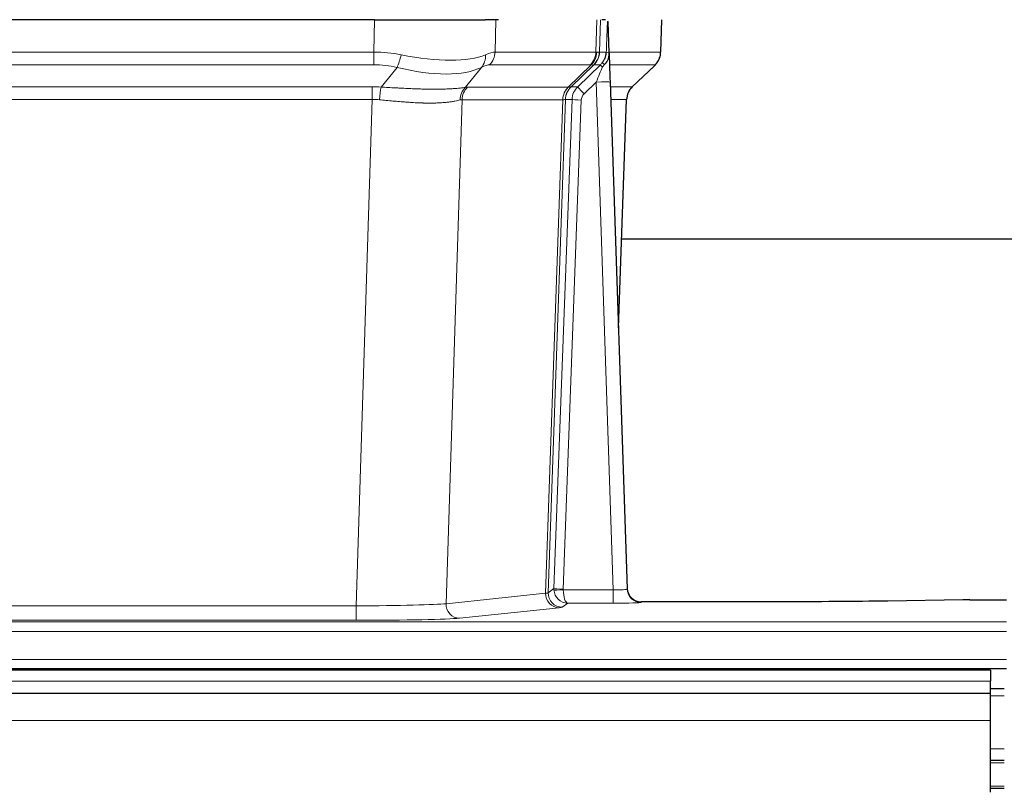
# Model space of a CAD drawing. Header units: millimetres. Extents: x 0 to 29700, y -16 to 21000.
# Tile 151 of 256: x 4353 to 4566, y 18544 to 18711. Entities that reach past the tile are written whole.
import ezdxf

# ---------------------------------------------------------------- set-up
doc = ezdxf.new("R2010")
doc.units = ezdxf.units.MM
doc.layers.add('1', color=7, linetype='Continuous', true_color=0xffffff)

msp = doc.modelspace()

# ---------------------------------------------------------------- linework, layer by layer
at = {"layer": '1', "color": 2, "linetype": 'Continuous', "lineweight": 25}
for p, q in [((4429.625, 18711.198), (4214.402, 18711.198)), ((4429.625, 18711.198), (4453.483, 18711.198)), ((4456.378, 18711.198), (4453.483, 18711.198)), ((4479.417, 18711.198), (4478.633, 18711.198)), ((4480.224, 18704.037), (4479.998, 18710.767)), ((4491.363, 18704.188), (4491.611, 18711.198)), ((4480.226, 18703.987), (4480.224, 18704.037)), ((4485.212, 18696.674), (4489.95, 18701.183)), ((4480.434, 18697.72), (4484.122, 18588.343)), ((4482.222, 18644.695), (4484.001, 18693.969)), ((4651.145, 18663.819), (4482.925, 18663.819)), ((4484.122, 18588.343), (4484.13, 18588.209)), ((4517.013, 18585.577), (4487.11, 18585.577)), ((4556.557, 18585.986), (4540.393, 18585.741)), ((4558.056, 18585.997), (4566.013, 18585.997)), ((4562.513, 18570.803), (3585.513, 18570.803)), ((4078.013, 18571.198), (4566.013, 18571.198)), ((4562.513, 18570.803), (4562.513, 18568.439)), ((4562.513, 18565.803), (4562.513, 18568.439)), ((4562.513, 18565.803), (3585.513, 18565.803)), ((4565.513, 18566.803), (4562.506, 18566.803)), ((4562.513, 18559.945), (4562.513, 18565.803)), ((4562.513, 18544.463), (4562.513, 18559.945)), ((4565.513, 18551.303), (4562.506, 18551.303)), ((4565.513, 18545.303), (4562.506, 18545.303))]:
    msp.add_line(p, q, dxfattribs=at)
at = {"layer": '1', "color": 4, "linetype": 'Continuous', "lineweight": 13}
for p, q in [((4429.434, 18704.204), (4429.625, 18711.198)), ((4455.807, 18711.198), (4455.616, 18704.204)), ((4477.363, 18704.204), (4477.606, 18711.198)), ((4478.392, 18711.198), (4478.148, 18704.204)), ((4491.347, 18704.204), (4491.594, 18711.198)), ((4214.592, 18704.204), (4429.434, 18704.204)), ((4429.434, 18701.466), (4429.434, 18704.204)), ((4455.616, 18704.204), (4477.363, 18704.204)), ((4478.148, 18704.204), (4479.61, 18704.204)), ((4480.219, 18704.204), (4491.347, 18704.204)), ((4429.434, 18701.466), (4214.592, 18701.466)), ((4431.005, 18696.639), (4434.458, 18700.908)), ((4452.657, 18700.908), (4449.163, 18696.59)), ((4476.181, 18701.466), (4454.433, 18701.466)), ((4471.401, 18696.658), (4476.347, 18701.454)), ((4476.892, 18701.454), (4472.001, 18696.71)), ((4473.438, 18696.716), (4478.365, 18701.466)), ((4478.365, 18701.466), (4476.93, 18701.466)), ((4490.128, 18701.466), (4480.309, 18701.466)), ((4485.22, 18696.693), (4490.033, 18701.274)), ((4477.436, 18697.723), (4474.826, 18695.208)), ((4481.13, 18588.182), (4477.436, 18697.723)), ((4214.934, 18696.716), (4429.092, 18696.716)), ((4429.092, 18693.978), (4429.092, 18696.716)), ((4449.666, 18696.658), (4471.401, 18696.658)), ((4472.026, 18696.716), (4473.438, 18696.716)), ((4480.468, 18696.716), (4485.207, 18696.716)), ((4429.092, 18693.978), (4214.934, 18693.978)), ((4425.618, 18584.692), (4429.092, 18693.978)), ((4448.484, 18693.937), (4445.027, 18585.161)), ((4470.219, 18693.937), (4448.484, 18693.937)), ((4466.512, 18587.408), (4470.225, 18693.937)), ((4470.808, 18693.981), (4467.098, 18587.522)), ((4468.326, 18588.419), (4472.217, 18693.981)), ((4474.215, 18693.841), (4470.324, 18588.278)), ((4472.217, 18693.981), (4470.808, 18693.981)), ((4483.989, 18693.981), (4480.56, 18693.981)), ((4482.216, 18644.868), (4483.989, 18693.981)), ((4445.027, 18585.161), (4466.512, 18587.408)), ((4467.098, 18587.522), (4468.326, 18588.419)), ((4470.325, 18588.182), (4481.13, 18588.182)), ((4481.13, 18588.182), (4481.13, 18585.288)), ((4471.288, 18585.288), (4470.094, 18584.416)), ((4481.13, 18585.288), (4471.288, 18585.288)), ((4487.11, 18585.577), (4487.121, 18585.445)), ((4218.408, 18584.692), (4425.618, 18584.692)), ((4425.618, 18584.692), (4425.618, 18581.589)), ((4469.421, 18584.291), (4447.935, 18582.044)), ((4078.013, 18581.223), (4566.013, 18581.223)), ((4425.618, 18581.589), (4218.408, 18581.589)), ((4078.013, 18579.154), (4566.013, 18579.154)), ((4078.013, 18573.128), (4566.013, 18573.128)), ((4562.513, 18568.439), (3585.513, 18568.439)), ((4565.513, 18565.281), (4562.506, 18565.281)), ((4562.513, 18559.945), (3585.513, 18559.945)), ((4565.513, 18553.841), (4562.506, 18553.841)), ((4565.513, 18550.803), (4562.506, 18550.803)), ((4565.513, 18545.803), (4562.506, 18545.803))]:
    msp.add_line(p, q, dxfattribs=at)
for centre, major_axis, ratio, start_param, end_param in [((4428.785, 18681.344), (26.983, 1.545), 0.8452785, 1.2775604, 1.4983912), ((4428.785, 18681.344), (27.492, 22.639), 0.1155218, 0.1441436, 0.3649744), ((4451.737, 18704.344), (0, -4), 0.9702957, 0.7679449, 1.5358897), ((4473.484, 18704.344), (0, -4), 0.9702957, 0.7679449, 1.5358897), ((4473.651, 18704.332), (-0.603, -3.954), 0.9772749, 0.9153799, 1.6837369), ((4474.115, 18704.332), (1.703, -3.619), 0.9971774, 0.3287851, 1.0971421), ((4474.153, 18704.344), (0, -4), 0.9993908, 0.7679449, 1.5358897), ((4450.354, 18681.344), (27.661, 22.629), 0.117212, 0.1096858, 0.141666), ((4451.504, 18714.433), (-26.658, 10.191), 0.0473724, 2.9456198, 3.0909709), ((4450.353, 18681.343), (27.809, 22.856), 0.0163196, 0.0204945, 0.0524745), ((4481.607, 18704.134), (-1.999, 0.077), 0.1036431, 0.0350743, 0.8106069), ((4487.352, 18704.344), (0, 4), 0.9993908, 3.9095375, 4.6774824), ((4434.458, 18703.785), (-0.881, -3.902), 0.2224052, 0.7930597, 1.5799958), ((4429.687, 18714.433), (-26.677, 8.186), 0.3267204, 1.882912, 2.7667489), ((4449.961, 18703.785), (1.736, -3.604), 0.8689501, 0.3464596, 1.1333957), ((4475.588, 18704.344), (3.533, 1.889), 0.9978056, 4.9883687, 5.134869), ((4480.34, 18700.682), (1.583, -1.222), 0.0276319, 3.169255, 3.9405385), ((4428.785, 18678.466), (16.721, 16.271), 0.9721633, 0.5640914, 0.7849223), ((4429.687, 18714.433), (-25.873, 10.634), 0.4068526, 1.919368, 2.8032049), ((4431.481, 18678.466), (23.46, 22.829), 0.1194803, 0.122173, 0.3430038), ((4453.05, 18678.466), (23.636, 22.829), 0.1185164, 0.0901184, 0.1220986), ((4451.504, 18714.433), (-25.449, 12.923), 0.0600246, 2.9512599, 3.096611), ((4453.13, 18678.466), (23.81, 22.997), 0.0168486, 0.0174428, 0.049423), ((4477.436, 18697.793), (1.856, 4.567), 0.0053314, 4.6992705, 5.4949999), ((4479.753, 18700.027), (1.388, -1.44), 0.0242285, 3.1658454, 3.9417885), ((4466.313, 18678.466), (23.826, 22.997), 0.016839, 6.1714068, 6.3006297), ((4477.436, 18697.619), (2.998, 0.101), 0.0348797, 6.2820091, 7.8528054), ((4428.302, 18672.716), (17.528, 16.98), 0.9676454, 0.7049971, 0.7848447), ((4431.005, 18693.762), (0.32, 3.987), 0.0824896, 0.7712526, 1.5399639), ((4451.86, 18693.713), (-0.926, 3.891), 0.9457602, 0.5436933, 1.3082514), ((4452.363, 18693.78), (0, 4), 0.9702957, 0.7679449, 1.5315264), ((4425.601, 18672.549), (24.592, 23.931), 0.1189226, 0.1216051, 0.196623), ((4474.097, 18693.78), (0, 4), 0.9702957, 0.7679449, 1.5315264), ((4474.103, 18693.78), (-0.019, 4), 0.9702844, 0.7633847, 1.5270253), ((4474.778, 18693.833), (-1.442, 3.731), 0.998056, 0.3995344, 1.1665625), ((4474.803, 18693.839), (0, 4), 0.9993908, 0.7679449, 1.5351916), ((4447.189, 18672.699), (24.848, 24.014), 0.0168508, 0.0174344, 0.0398875), ((4476.215, 18693.839), (2.83, 2.828), 0.9993905, 1.5533428, 2.3205896), ((4474.826, 18695.278), (1.388, -1.44), 0.0242285, 3.1658454, 4.7375178), ((4487.984, 18693.839), (0, -4), 0.9993908, 3.9095375, 4.6767843), ((4460.339, 18672.699), (24.879, 24.014), 0.016827, 6.2565923, 6.3006169), ((4428.302, 18669.838), (2.819, 24.028), 0.8253154, 0.0219437, 0.1017912), ((4428.297, 18669.671), (20.559, 24.143), 0.1188179, 0.0965282, 0.1715462), ((4449.966, 18669.822), (20.849, 24.157), 0.0182437, 0.0122069, 0.0346602), ((4474.215, 18693.91), (1.999, -0.074), 0.0348758, 3.1764983, 4.7136745), ((4476.215, 18693.769), (1.703, 1.052), 0.998638, 1.7848012, 2.5520479), ((4463.116, 18669.822), (20.882, 24.158), 0.0154016, 6.2548756, 6.2989002), ((4469.421, 18587.29), (0.312, -2.984), 0.969741, 4.5720353, 6.175756), ((4447.095, 18587.436), (20.016, 0.105), 0.0266879, 6.037898, 6.2472222), ((4470.094, 18587.415), (1.769, -2.423), 0.9990158, 4.0464368, 5.6519121), ((4471.324, 18588.313), (0.383, 2.976), 0.9995819, 1.6634844, 1.7592499), ((4470.324, 18588.348), (1.999, -0.074), 0.0348758, 3.1764983, 4.7136745), ((4470.325, 18588.252), (-1.997, -0.118), 0.0348391, 0.0373692, 1.5687431), ((4471.288, 18588.287), (-0.98, 2.84), 0.9849493, 1.294853, 2.8045628), ((4471.324, 18588.243), (0.606, 0.798), 0.9977276, 2.1839213, 2.2796868), ((4471.288, 18588.287), (-0.028, 3), 0.3214645, 1.6026847, 3.1123946), ((4481.117, 18588.444), (-3.005, 0.103), 0.0869619, 1.577888, 3.1486843), ((4487.121, 18588.444), (-2.991, -0.235), 0.9996552, 0.0000105, 1.4923863), ((4425.612, 18585.19), (20.013, 0.095), 0.0248544, 4.7125895, 6.0379715), ((4447.935, 18585.043), (0.312, -2.984), 0.969741, 4.5720353, 6.175756), ((4481.117, 18585.445), (-6.003, 0), 0.0262109, 1.5728579, 3.1436542), ((4447.095, 18584.437), (23.014, 0), 0.0261612, 6.0380559, 6.2473801), ((4425.612, 18582.191), (-23.012, 0), 0.0261647, 1.5710736, 2.8964556)]:
    msp.add_ellipse(centre, major_axis=major_axis, ratio=ratio, start_param=start_param, end_param=end_param, dxfattribs=at)
at = {"layer": '1', "color": 2, "linetype": 'Continuous', "lineweight": 25}
for centre, major_axis, ratio, start_param, end_param in [((4480.434, 18697.894), (-0.227, 6.726), 0.0008736, 0.4374328, 1.5967123), ((4487.256, 18704.152), (3.174, -2.434), 0.9869112, 6.1322815, 6.2830018), ((4487.997, 18693.816), (-3.886, 0.947), 0.998973, 5.7186048, 6.4862172), ((4487.11, 18588.581), (-0.15, 3), 0.998739, 1.5545356, 3.0917055), ((4558.059, 18585.918), (-3, 0), 0.0262223, 4.7133912, 5.2365954)]:
    msp.add_ellipse(centre, major_axis=major_axis, ratio=ratio, start_param=start_param, end_param=end_param, dxfattribs=at)
at = {"layer": '1', "color": 4, "linetype": 'Continuous', "lineweight": 13}
for points, knots in [([(4479.61, 18704.204), (4479.631, 18704.756), (4479.652, 18705.308), (4479.696, 18706.41), (4479.717, 18706.961), (4479.75, 18707.785), (4479.761, 18708.06), (4479.783, 18708.609), (4479.794, 18708.883), (4479.816, 18709.43), (4479.828, 18709.703), (4479.845, 18710.112), (4479.85, 18710.248), (4479.862, 18710.519), (4479.868, 18710.655), (4479.874, 18710.79)], [0, 0, 0, 0, 0.25, 0.25, 0.5, 0.5, 0.625, 0.625, 0.75, 0.75, 0.875, 0.875, 0.9375, 0.9375, 1, 1, 1, 1]), ([(4431.005, 18696.639), (4431.523, 18696.616), (4432.038, 18696.592), (4433.063, 18696.54), (4433.574, 18696.514), (4434.208, 18696.481), (4434.335, 18696.475), (4434.588, 18696.462), (4434.714, 18696.455), (4435.09, 18696.436), (4435.34, 18696.423), (4436.082, 18696.386), (4436.569, 18696.363), (4437.527, 18696.319), (4437.999, 18696.299), (4438.928, 18696.264), (4439.385, 18696.249), (4440.058, 18696.23), (4440.281, 18696.224), (4440.612, 18696.217), (4440.721, 18696.214), (4440.885, 18696.211), (4440.94, 18696.21), (4441.048, 18696.208), (4441.535, 18696.2), (4442.004, 18696.196), (4442.809, 18696.194), (4443.587, 18696.199), (4444.31, 18696.215), (4445.005, 18696.236), (4445.34, 18696.25), (4445.74, 18696.27), (4445.819, 18696.274), (4445.975, 18696.282), (4446.053, 18696.287), (4446.281, 18696.3), (4446.429, 18696.31), (4446.859, 18696.34), (4447.127, 18696.361), (4447.629, 18696.407), (4447.862, 18696.43), (4448.294, 18696.477), (4448.492, 18696.501), (4448.854, 18696.547), (4449.018, 18696.57), (4449.163, 18696.59)], [0, 0, 0, 0, 0.0625, 0.0625, 0.125, 0.125, 0.140625, 0.140625, 0.15625, 0.15625, 0.1875, 0.1875, 0.25, 0.25, 0.3125, 0.3125, 0.375, 0.375, 0.40625, 0.40625, 0.421875, 0.421875, 0.4296875, 0.4296875, 0.4375, 0.5, 0.5, 0.5625, 0.625, 0.625, 0.6875, 0.6875, 0.703125, 0.703125, 0.71875, 0.71875, 0.75, 0.75, 0.8125, 0.8125, 0.875, 0.875, 0.9375, 0.9375, 1, 1, 1, 1]), ([(4448.065, 18693.877), (4447.909, 18693.835), (4447.737, 18693.792), (4447.362, 18693.706), (4447.159, 18693.664), (4446.721, 18693.582), (4446.486, 18693.542), (4445.986, 18693.467), (4445.721, 18693.432), (4445.299, 18693.384), (4445.154, 18693.369), (4444.931, 18693.347), (4444.855, 18693.34), (4444.703, 18693.327), (4444.626, 18693.32), (4444.238, 18693.289), (4443.915, 18693.267), (4443.245, 18693.233), (4442.551, 18693.208), (4441.809, 18693.2), (4441.044, 18693.201), (4440.649, 18693.205), (4440.191, 18693.216), (4440.14, 18693.217), (4440.038, 18693.22), (4439.986, 18693.222), (4439.831, 18693.226), (4439.52, 18693.236), (4439.206, 18693.248), (4438.57, 18693.275), (4438.14, 18693.297), (4437.266, 18693.35), (4436.822, 18693.379), (4435.92, 18693.445), (4435.462, 18693.482), (4434.765, 18693.54), (4434.531, 18693.56), (4434.177, 18693.591), (4434.059, 18693.602), (4433.821, 18693.623), (4433.702, 18693.634), (4433.106, 18693.687), (4432.626, 18693.732), (4431.66, 18693.822), (4431.175, 18693.867), (4430.686, 18693.911)], [0, 0, 0, 0, 0.0625, 0.0625, 0.125, 0.125, 0.1875, 0.1875, 0.25, 0.25, 0.28125, 0.28125, 0.296875, 0.296875, 0.3125, 0.3125, 0.375, 0.375, 0.4375, 0.5, 0.5, 0.5625, 0.5625, 0.5703125, 0.5703125, 0.578125, 0.578125, 0.59375, 0.625, 0.625, 0.6875, 0.6875, 0.75, 0.75, 0.8125, 0.8125, 0.84375, 0.84375, 0.859375, 0.859375, 0.875, 0.875, 0.9375, 0.9375, 1, 1, 1, 1]), ([(4470.787, 18693.977), (4470.751, 18693.963), (4470.685, 18693.953), (4470.498, 18693.939), (4470.376, 18693.937), (4470.225, 18693.937)], [0, 0, 0, 0, 0.5, 0.5, 1, 1, 1, 1])]:
    msp.add_open_spline(points, degree=3, knots=knots, dxfattribs=at)
at = {"layer": '1', "color": 2, "linetype": 'Continuous', "lineweight": 25}
msp.add_open_spline([(4479.874, 18710.79), (4479.877, 18710.786), (4479.902, 18710.778), (4479.96, 18710.771), (4479.998, 18710.767)], degree=3, dxfattribs=at)
for points, knots in [([(4478.756, 18701.903), (4478.773, 18701.924), (4478.79, 18701.946), (4478.822, 18701.99), (4478.838, 18702.012), (4478.885, 18702.078), (4478.915, 18702.122), (4479.003, 18702.255), (4479.057, 18702.344), (4479.157, 18702.525), (4479.204, 18702.617), (4479.268, 18702.757), (4479.289, 18702.804), (4479.328, 18702.899), (4479.347, 18702.946), (4479.4, 18703.089), (4479.432, 18703.185), (4479.488, 18703.38), (4479.512, 18703.478), (4479.553, 18703.679), (4479.57, 18703.78), (4479.59, 18703.937), (4479.595, 18703.989), (4479.604, 18704.096), (4479.608, 18704.15), (4479.61, 18704.204)], [0, 0, 0, 0, 0.03125, 0.03125, 0.0625, 0.0625, 0.125, 0.125, 0.25, 0.25, 0.375, 0.375, 0.4375, 0.4375, 0.5, 0.5, 0.625, 0.625, 0.75, 0.75, 0.875, 0.875, 0.9375, 0.9375, 1, 1, 1, 1]), ([(4479.212, 18701.503), (4479.231, 18701.527), (4479.251, 18701.549), (4479.291, 18701.593), (4479.311, 18701.614), (4479.351, 18701.656), (4479.371, 18701.677), (4479.411, 18701.719), (4479.43, 18701.739), (4479.488, 18701.802), (4479.525, 18701.845), (4479.598, 18701.931), (4479.632, 18701.975), (4479.699, 18702.066), (4479.732, 18702.112), (4479.778, 18702.183), (4479.793, 18702.207), (4479.822, 18702.256), (4479.836, 18702.28), (4479.906, 18702.404), (4479.955, 18702.506), (4480.041, 18702.717), (4480.078, 18702.825), (4480.117, 18702.965), (4480.124, 18702.993), (4480.138, 18703.05), (4480.145, 18703.079), (4480.164, 18703.164), (4480.174, 18703.222), (4480.202, 18703.395), (4480.228, 18703.629), (4480.23, 18703.867), (4480.226, 18703.987)], [0, 0, 0, 0, 0.03125, 0.03125, 0.0625, 0.0625, 0.09375, 0.09375, 0.125, 0.125, 0.1875, 0.1875, 0.25, 0.25, 0.3125, 0.3125, 0.34375, 0.34375, 0.375, 0.375, 0.5, 0.5, 0.625, 0.625, 0.65625, 0.65625, 0.6875, 0.6875, 0.75, 0.75, 0.875, 1, 1, 1, 1]), ([(4490.431, 18701.718), (4490.488, 18701.786), (4490.615, 18701.969), (4490.866, 18702.35), (4491.171, 18703.033), (4491.376, 18703.684), (4491.345, 18704.096), (4491.339, 18704.151)], [0, 0, 0, 0, 0.2255282, 0.4356233, 0.6511466, 0.9537437, 1, 1, 1, 1]), ([(4478.762, 18701.006), (4478.801, 18701.046), (4478.84, 18701.086), (4478.918, 18701.167), (4478.956, 18701.207), (4479.068, 18701.331), (4479.141, 18701.416), (4479.212, 18701.503)], [0, 0, 0, 0, 0.25, 0.25, 0.5, 0.5, 1, 1, 1, 1]), ([(4540.393, 18585.741), (4536.859, 18585.688), (4533.057, 18585.647), (4525.174, 18585.591), (4521.094, 18585.577), (4517.013, 18585.577)], [0, 0, 0, 0, 0.5, 0.5, 1, 1, 1, 1])]:
    msp.add_open_spline(points, degree=3, knots=knots, dxfattribs=at)
at = {"layer": '1', "color": 4, "linetype": 'Continuous', "lineweight": 13}
for points, weights in [([(4471.401, 18696.658), (4471.403, 18696.658), (4471.406, 18696.658)], [0.500000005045, 0.499999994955, 0.500000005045]), ([(4470.225, 18693.937), (4470.222, 18693.937), (4470.219, 18693.937)], [0.500000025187, 0.499999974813, 0.500000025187])]:
    msp.add_rational_spline(points, weights, degree=2, dxfattribs=at)
msp.add_open_spline([(4471.406, 18696.658), (4471.569, 18696.664), (4471.831, 18696.678), (4471.966, 18696.699), (4472.001, 18696.71)], degree=3, dxfattribs=at)

doc.saveas('drawing.dxf')
